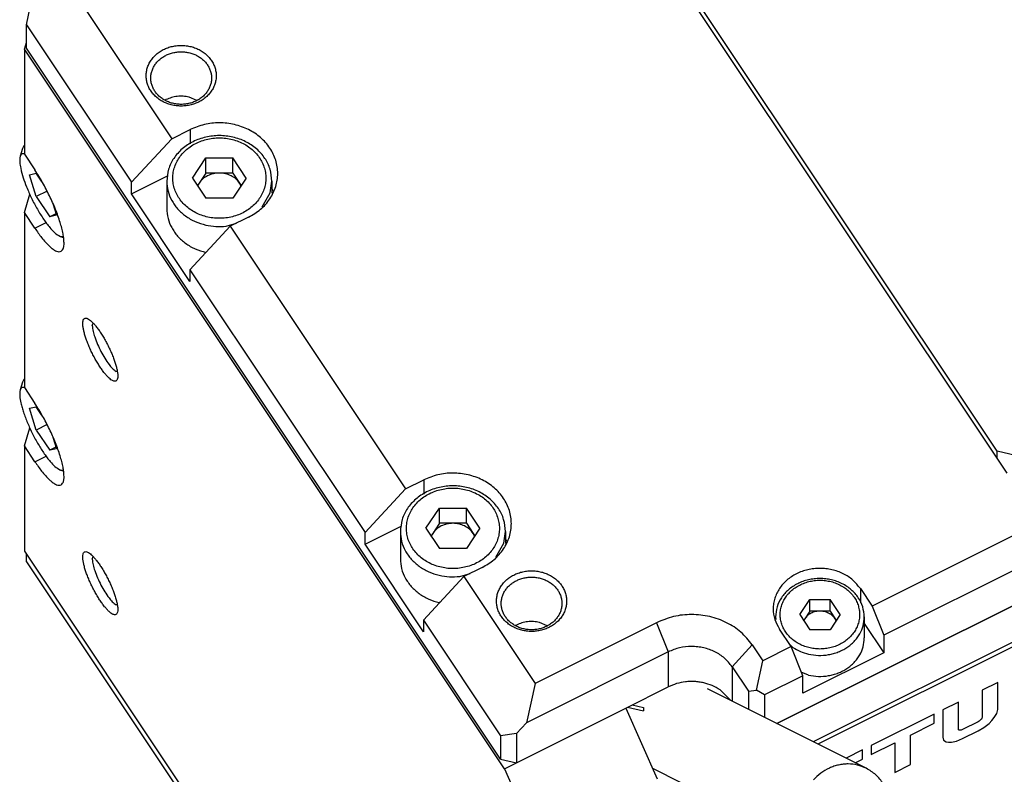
# Model space of a CAD drawing. Header units: inches. Extents: x 13 to 408, y 12 to 282.
# Tile 10 of 22: x 325 to 368, y 203 to 235. Entities that reach past the tile are written whole.
import ezdxf

# ---------------------------------------------------------------- set-up
doc = ezdxf.new("R2010")
doc.units = ezdxf.units.IN

msp = doc.modelspace()

# ---------------------------------------------------------------- linework, layer by layer
at = {"color": 250, "linetype": 'Continuous'}
for p, q in [((367.767, 216), (348.067, 245.55)), ((367.34, 216.937), (348.84, 244.687)), ((325.776, 235.205), (326.325, 237.729)), ((327.008, 237.821), (332.008, 230.321)), ((325.776, 235.205), (330.276, 228.455)), ((325.776, 234.205), (325.776, 235.205)), ((325.69, 234.162), (325.776, 234.441)), ((325.69, 234.162), (325.69, 229.662)), ((346.24, 203.337), (325.69, 234.162)), ((346.076, 203.755), (325.776, 234.205)), ((331.754, 231.994), (331.73, 231.975)), ((333.078, 231.962), (332.74, 232.106)), ((405.627, 232.13), (361.979, 210.306)), ((332.008, 230.321), (332.788, 230.711)), ((332.788, 230.711), (332.788, 230.098)), ((406.127, 230.88), (362.479, 209.056)), ((330.276, 228.455), (332.008, 230.321)), ((325.609, 229.902), (325.511, 229.572)), ((325.672, 230.012), (325.609, 229.902)), ((325.69, 230.024), (325.672, 230.012)), ((325.567, 229.669), (325.511, 229.572)), ((325.69, 229.669), (325.567, 229.669)), ((325.69, 229.662), (326.14, 228.987)), ((332.883, 228.636), (333.46, 229.502)), ((333.46, 229.502), (334.615, 229.502)), ((333.46, 228.852), (333.46, 229.502)), ((334.615, 228.852), (334.615, 229.502)), ((335.192, 228.636), (334.615, 229.502)), ((325.909, 228.776), (326.197, 228.843)), ((326.197, 227.843), (325.909, 228.776)), ((326.427, 228.498), (326.197, 228.843)), ((330.276, 227.955), (331.821, 228.727)), ((331.788, 228.506), (331.788, 227.336)), ((332.883, 228.636), (333.46, 227.77)), ((333.46, 228.852), (333.172, 228.419)), ((334.038, 228.852), (333.46, 228.852)), ((334.615, 228.852), (334.038, 228.852)), ((334.615, 228.852), (334.904, 228.419)), ((335.192, 228.636), (334.615, 227.77)), ((336.211, 228.001), (336.288, 228.506)), ((336.288, 228.506), (336.288, 227.986)), ((326.663, 228.076), (326.197, 227.843)), ((330.276, 227.955), (330.276, 228.455)), ((333.172, 228.419), (333.1, 228.311)), ((333.111, 228.293), (333.172, 228.419)), ((334.904, 228.419), (334.976, 228.311)), ((334.904, 228.419), (334.957, 228.283)), ((336.338, 228.074), (336.288, 228.201)), ((403.615, 228.124), (357.91, 205.272)), ((357.91, 205.272), (403.615, 228.124)), ((325.69, 227.162), (325.93, 227.94)), ((326.197, 227.843), (326.775, 226.977)), ((332.776, 224.205), (330.276, 227.955)), ((334.615, 227.77), (333.46, 227.77)), ((335.87, 227.403), (336.211, 228.001)), ((326.909, 227.543), (327.063, 227.044)), ((325.69, 227.162), (325.69, 219.662)), ((326.14, 226.487), (325.69, 227.162)), ((327.043, 227.111), (326.775, 226.977)), ((327.063, 227.044), (326.775, 226.977)), ((335.288, 226.961), (334.508, 226.571)), ((326.14, 226.487), (326.628, 226.731)), ((334.508, 226.571), (332.776, 224.705)), ((334.331, 226.574), (334.774, 226.704)), ((334.508, 226.571), (342.008, 215.321)), ((327.231, 226.133), (327.346, 226.144)), ((327.231, 226.133), (327.355, 226.087)), ((402.663, 226.098), (359.46, 204.497)), ((333.47, 225.453), (333.455, 225.453)), ((332.776, 224.705), (332.776, 224.205)), ((332.776, 224.705), (340.276, 213.455)), ((328.599, 222.316), (328.631, 222.428)), ((329.66, 220.356), (329.624, 220.356)), ((325.609, 219.902), (325.511, 219.572)), ((325.567, 219.669), (325.511, 219.572)), ((325.69, 219.669), (325.567, 219.669)), ((325.672, 220.012), (325.609, 219.902)), ((325.69, 220.024), (325.672, 220.012)), ((325.69, 219.662), (326.14, 218.987)), ((325.909, 218.776), (326.197, 218.843)), ((326.197, 217.843), (325.909, 218.776)), ((326.427, 218.498), (326.197, 218.843)), ((325.69, 217.162), (325.93, 217.94)), ((326.663, 218.076), (326.197, 217.843)), ((326.197, 217.843), (326.775, 216.977)), ((326.909, 217.543), (327.063, 217.044)), ((325.69, 217.162), (325.69, 212.662)), ((326.14, 216.487), (325.69, 217.162)), ((327.043, 217.111), (326.775, 216.977)), ((326.14, 216.487), (326.628, 216.731)), ((327.063, 217.044), (326.775, 216.977)), ((385.009, 217.071), (359.66, 204.397)), ((371.438, 215.986), (367.34, 216.937)), ((367.34, 216.64), (367.34, 216.937)), ((327.231, 216.133), (327.346, 216.144)), ((327.355, 216.087), (327.231, 216.133)), ((342.008, 215.321), (342.788, 215.711)), ((342.788, 215.711), (342.788, 215.098)), ((340.276, 213.455), (342.008, 215.321)), ((342.883, 213.636), (343.46, 214.502)), ((343.46, 213.852), (343.46, 214.502)), ((343.46, 214.502), (344.615, 214.502)), ((345.192, 213.636), (344.615, 214.502)), ((344.615, 213.852), (344.615, 214.502)), ((340.276, 212.955), (341.821, 213.727)), ((343.46, 213.852), (343.172, 213.419)), ((344.038, 213.852), (343.46, 213.852)), ((344.615, 213.852), (344.038, 213.852)), ((344.615, 213.852), (344.904, 213.419)), ((340.276, 212.955), (340.276, 213.455)), ((341.788, 213.506), (341.788, 212.336)), ((342.883, 213.636), (343.46, 212.77)), ((343.172, 213.419), (343.1, 213.311)), ((343.111, 213.293), (343.172, 213.419)), ((345.192, 213.636), (344.615, 212.77)), ((344.904, 213.419), (344.976, 213.311)), ((344.904, 213.419), (344.957, 213.283)), ((346.211, 213.001), (346.288, 213.506)), ((346.288, 213.506), (346.288, 212.986)), ((342.776, 209.205), (340.276, 212.955)), ((345.87, 212.403), (346.211, 213.001)), ((346.338, 213.074), (346.288, 213.201)), ((325.69, 212.662), (347.19, 180.412)), ((325.776, 212.205), (325.776, 212.532)), ((344.615, 212.77), (343.46, 212.77)), ((325.776, 212.205), (347.276, 179.955)), ((328.599, 212.316), (328.631, 212.428)), ((344.331, 211.574), (344.774, 211.704)), ((345.288, 211.961), (344.508, 211.571)), ((344.508, 211.571), (342.776, 209.705)), ((344.508, 211.571), (347.558, 206.996)), ((361.479, 211.056), (361.979, 210.306)), ((361.479, 211.056), (361.479, 210.442)), ((329.66, 210.356), (329.624, 210.356)), ((343.47, 210.453), (343.455, 210.453)), ((358.881, 209.94), (359.314, 210.59)), ((359.314, 210.59), (360.18, 210.59)), ((359.314, 210.09), (359.314, 210.59)), ((360.18, 210.09), (360.18, 210.59)), ((360.613, 209.94), (360.18, 210.59)), ((358.881, 209.94), (359.314, 209.291)), ((359.314, 210.09), (359.097, 209.765)), ((359.747, 210.09), (359.314, 210.09)), ((360.18, 210.09), (359.747, 210.09)), ((360.18, 210.09), (360.396, 209.765)), ((360.613, 209.94), (360.18, 209.291)), ((361.979, 210.306), (362.479, 209.056)), ((342.776, 209.705), (346.076, 204.755)), ((342.776, 209.705), (342.776, 209.205)), ((346.754, 209.494), (346.73, 209.475)), ((352.754, 209.594), (347.558, 206.996)), ((348.078, 209.462), (347.74, 209.606)), ((352.754, 209.594), (353.254, 208.344)), ((357.847, 209.84), (357.847, 209.753)), ((357.847, 209.84), (357.855, 209.732)), ((359.097, 209.765), (359.048, 209.69)), ((359.056, 209.678), (359.097, 209.765)), ((360.396, 209.765), (360.446, 209.69)), ((360.396, 209.765), (360.433, 209.671)), ((361.647, 209.84), (361.647, 208.94)), ((361.647, 209.554), (362.479, 208.306)), ((358.515, 208.574), (358.015, 209.324)), ((360.18, 209.291), (359.314, 209.291)), ((358.446, 208.677), (358.59, 208.535)), ((362.479, 209.056), (362.479, 208.306)), ((353.254, 208.344), (347.192, 205.313)), ((353.254, 208.344), (353.254, 206.844)), ((356.852, 208.643), (355.986, 207.71)), ((356.852, 208.643), (357.302, 207.968)), ((358.515, 208.574), (357.302, 207.968)), ((359.015, 207.324), (358.515, 208.574)), ((362.479, 208.306), (359.015, 206.574)), ((357.028, 206.706), (357.302, 207.968)), ((355.986, 207.71), (355.986, 206.233)), ((355.986, 207.71), (356.686, 206.66)), ((359.255, 207.351), (358.952, 207.48)), ((347.558, 206.996), (347.192, 205.313)), ((359.015, 207.324), (357.369, 206.502)), ((359.015, 206.574), (359.015, 207.324)), ((367.358, 207.038), (366.688, 206.703)), ((367.358, 205.871), (367.358, 207.038)), ((351.436, 205.935), (353.254, 206.844)), ((361.733, 203.36), (354.929, 206.762)), ((355.472, 206.718), (355.939, 206.257)), ((356.686, 206.66), (357.028, 206.706)), ((356.686, 206.66), (356.686, 205.883)), ((357.369, 206.502), (357.028, 206.706)), ((366.688, 206.703), (366.688, 205.536)), ((357.369, 206.502), (357.369, 205.542)), ((365.679, 206.198), (365.006, 205.862)), ((365.679, 205.032), (365.679, 206.198)), ((346.759, 203.596), (351.436, 205.935)), ((346.759, 203.596), (351.436, 205.935)), ((351.436, 205.935), (352.786, 202.906)), ((351.509, 205.971), (352.192, 205.813)), ((351.714, 206.074), (352.192, 205.963)), ((352.192, 205.963), (352.192, 205.813)), ((365.006, 205.862), (365.006, 204.695)), ((367.214, 205.528), (367.32, 205.708)), ((367.32, 205.708), (367.358, 205.871)), ((347.192, 205.313), (346.759, 204.846)), ((364.635, 205.677), (361.945, 204.331)), ((363.625, 204.784), (364.635, 205.289)), ((364.635, 205.289), (364.635, 205.677)), ((366.519, 205.354), (365.845, 205.017)), ((366.569, 205.384), (366.519, 205.354)), ((366.613, 205.418), (366.569, 205.384)), ((366.638, 205.443), (366.613, 205.418)), ((366.659, 205.467), (366.638, 205.443)), ((366.68, 205.504), (366.659, 205.467)), ((366.688, 205.536), (366.68, 205.504)), ((366.768, 205.113), (366.988, 205.284)), ((366.988, 205.284), (367.112, 205.405)), ((367.112, 205.405), (367.214, 205.528)), ((365.686, 205.007), (365.679, 205.032)), ((365.707, 204.992), (365.686, 205.007)), ((365.727, 204.987), (365.707, 204.992)), ((365.751, 204.987), (365.727, 204.987)), ((365.795, 204.997), (365.751, 204.987)), ((365.845, 205.017), (365.795, 204.997)), ((365.845, 204.63), (366.519, 204.966)), ((366.519, 204.966), (366.768, 205.113)), ((346.759, 204.846), (346.076, 204.755)), ((346.076, 204.755), (346.076, 203.755)), ((346.759, 204.846), (346.759, 203.596)), ((361.945, 203.943), (362.956, 204.449)), ((362.956, 204.449), (362.956, 203.185)), ((363.625, 203.52), (363.625, 204.784)), ((365.006, 204.695), (365.044, 204.57)), ((365.044, 204.57), (365.149, 204.495)), ((365.149, 204.495), (365.251, 204.475)), ((365.251, 204.475), (365.376, 204.478)), ((365.376, 204.478), (365.595, 204.527)), ((365.595, 204.527), (365.845, 204.63)), ((361.576, 204.145), (360.869, 203.792)), ((361.576, 203.757), (361.576, 204.145)), ((361.945, 204.331), (361.945, 203.943)), ((346.076, 203.755), (346.759, 203.596)), ((346.24, 203.337), (346.759, 203.596)), ((361.257, 203.598), (361.576, 203.757)), ((346.24, 203.337), (347.19, 201.205)), ((359.9, 199.693), (352.588, 203.348)), ((362.956, 203.185), (363.625, 203.52))]:
    msp.add_line(p, q, dxfattribs=at)
for points, knots in [([(333.843, 233.385), (333.82, 233.444), (333.773, 233.562), (333.668, 233.726), (333.539, 233.874), (333.387, 234.006), (333.215, 234.116), (333.027, 234.205), (332.826, 234.27), (332.617, 234.309), (332.404, 234.322), (332.19, 234.309), (331.981, 234.27), (331.781, 234.205), (331.592, 234.116), (331.421, 234.006), (331.268, 233.874), (331.139, 233.726), (331.036, 233.562), (330.96, 233.388), (330.914, 233.205), (330.898, 233.019), (330.914, 232.832), (330.96, 232.65), (331.036, 232.475), (331.139, 232.311), (331.268, 232.163), (331.421, 232.032), (331.592, 231.921), (331.781, 231.832), (331.981, 231.768), (332.19, 231.728), (332.404, 231.715), (332.617, 231.728), (332.826, 231.768), (333.027, 231.832), (333.215, 231.921), (333.387, 232.032), (333.539, 232.163), (333.668, 232.311), (333.772, 232.475), (333.847, 232.65), (333.893, 232.832), (333.909, 233.019), (333.894, 233.205), (333.86, 233.325), (333.843, 233.385)], [0, 0, 0, 0, 0.190667, 0.381382, 0.57952, 0.777699, 0.98367, 1.189665, 1.401424, 1.613196, 1.827077, 2.040958, 2.252729, 2.464489, 2.670484, 2.876455, 3.074634, 3.272772, 3.463488, 3.654154, 3.840279, 4.026379, 4.21248, 4.398604, 4.589271, 4.779986, 4.978125, 5.176304, 5.382274, 5.588269, 5.800029, 6.0118, 6.225681, 6.439563, 6.651334, 6.863093, 7.069089, 7.275059, 7.473238, 7.671377, 7.862092, 8.052758, 8.238883, 8.424984, 8.611084, 8.797209, 8.797209, 8.797209, 8.797209]), ([(333.651, 233.236), (333.631, 233.287), (333.59, 233.39), (333.499, 233.531), (333.388, 233.66), (333.256, 233.774), (333.107, 233.87), (332.944, 233.947), (332.77, 234.003), (332.588, 234.037), (332.404, 234.048), (332.219, 234.037), (332.037, 234.003), (331.864, 233.947), (331.7, 233.87), (331.552, 233.774), (331.419, 233.66), (331.308, 233.532), (331.218, 233.39), (331.152, 233.238), (331.113, 233.08), (331.099, 232.919), (331.113, 232.757), (331.152, 232.599), (331.218, 232.448), (331.308, 232.306), (331.419, 232.177), (331.552, 232.063), (331.7, 231.967), (331.864, 231.89), (332.037, 231.834), (332.219, 231.8), (332.404, 231.789), (332.588, 231.8), (332.77, 231.834), (332.944, 231.89), (333.107, 231.967), (333.256, 232.063), (333.388, 232.177), (333.499, 232.306), (333.589, 232.448), (333.655, 232.599), (333.695, 232.757), (333.708, 232.919), (333.696, 233.08), (333.666, 233.184), (333.651, 233.236)], [0, 0, 0, 0, 0.165244, 0.330531, 0.502251, 0.674006, 0.852514, 1.031043, 1.214568, 1.398103, 1.583467, 1.768831, 1.952365, 2.13589, 2.31442, 2.492927, 2.664683, 2.836403, 3.001689, 3.166933, 3.328242, 3.489529, 3.650816, 3.812124, 3.977368, 4.142655, 4.314375, 4.48613, 4.664637, 4.843167, 5.026692, 5.210227, 5.39559, 5.580954, 5.764489, 5.948014, 6.126544, 6.305051, 6.476807, 6.648527, 6.813813, 6.979057, 7.140365, 7.301652, 7.462939, 7.624248, 7.624248, 7.624248, 7.624248]), ([(332.74, 232.106), (332.656, 232.121), (332.489, 232.151), (332.234, 232.141), (331.985, 232.094), (331.831, 232.027), (331.754, 231.994)], [0, 0, 0, 0, 0.254403, 0.508809, 0.760092, 1.011365, 1.011365, 1.011365, 1.011365]), ([(335.288, 226.961), (335.464, 227.064), (335.817, 227.271), (336.155, 227.657), (336.353, 228.002), (336.459, 228.271), (336.523, 228.551), (336.545, 228.836), (336.523, 229.12), (336.459, 229.4), (336.353, 229.669), (336.207, 229.925), (336.024, 230.16), (335.807, 230.374), (335.561, 230.56), (335.288, 230.718), (334.995, 230.842), (334.684, 230.933), (334.364, 230.989), (333.931, 231.012), (333.387, 230.959), (332.987, 230.793), (332.788, 230.711)], [0, 0, 0, 0, 0.610422, 1.220743, 1.510901, 1.801066, 2.08528, 2.369454, 2.653635, 2.937842, 3.227979, 3.518165, 3.818362, 4.118608, 4.43003, 4.741486, 5.06232, 5.383169, 5.709305, 6.035467, 6.681397, 7.327277, 7.327277, 7.327277, 7.327277]), ([(336.288, 228.506), (336.272, 228.678), (336.241, 229.023), (336.041, 229.419), (335.826, 229.698), (335.63, 229.89), (335.408, 230.058), (335.163, 230.2), (334.899, 230.312), (334.62, 230.394), (334.331, 230.443), (334.038, 230.46), (333.744, 230.443), (333.456, 230.394), (333.176, 230.312), (332.913, 230.2), (332.667, 230.058), (332.445, 229.89), (332.249, 229.698), (332.034, 229.419), (331.834, 229.023), (331.803, 228.678), (331.788, 228.506)], [0, 0, 0, 0, 0.515483, 1.031054, 1.301233, 1.571459, 1.851742, 2.132048, 2.420795, 2.709563, 3.003095, 3.296631, 3.590166, 3.883698, 4.172467, 4.461214, 4.741519, 5.021802, 5.292028, 5.562207, 6.077779, 6.593261, 6.593261, 6.593261, 6.593261]), ([(335.947, 229.121), (335.916, 229.2), (335.854, 229.357), (335.714, 229.574), (335.544, 229.771), (335.342, 229.945), (335.114, 230.092), (334.864, 230.21), (334.598, 230.295), (334.321, 230.347), (334.038, 230.365), (333.755, 230.347), (333.477, 230.295), (333.211, 230.21), (332.961, 230.092), (332.733, 229.945), (332.531, 229.771), (332.36, 229.574), (332.223, 229.356), (332.122, 229.125), (332.061, 228.883), (332.041, 228.636), (332.061, 228.388), (332.122, 228.146), (332.223, 227.915), (332.36, 227.697), (332.531, 227.501), (332.733, 227.326), (332.961, 227.179), (333.211, 227.061), (333.477, 226.976), (333.755, 226.924), (334.038, 226.906), (334.321, 226.924), (334.598, 226.976), (334.864, 227.061), (335.114, 227.179), (335.342, 227.326), (335.544, 227.501), (335.715, 227.697), (335.852, 227.915), (335.953, 228.146), (336.014, 228.388), (336.034, 228.635), (336.015, 228.883), (335.97, 229.042), (335.947, 229.121)], [0, 0, 0, 0, 0.252951, 0.505966, 0.76883, 1.031748, 1.305002, 1.578289, 1.859223, 2.140173, 2.423922, 2.707671, 2.988621, 3.269555, 3.542843, 3.816097, 4.079014, 4.341878, 4.594893, 4.847844, 5.09477, 5.341663, 5.588556, 5.835482, 6.088433, 6.341448, 6.604312, 6.86723, 7.140483, 7.413771, 7.694705, 7.975655, 8.259404, 8.543153, 8.824103, 9.105037, 9.378324, 9.651578, 9.914496, 10.17736, 10.430375, 10.683326, 10.930252, 11.177145, 11.424038, 11.670964, 11.670964, 11.670964, 11.670964]), ([(325.511, 229.572), (325.501, 229.485), (325.48, 229.311), (325.541, 229.002), (325.634, 228.65), (325.733, 228.391), (325.782, 228.262)], [0, 0, 0, 0, 0.26058, 0.521946, 0.937378, 1.352924, 1.352924, 1.352924, 1.352924]), ([(326.14, 226.487), (326.234, 226.351), (326.422, 226.078), (326.679, 225.79), (326.883, 225.609), (327.005, 225.532), (327.118, 225.483), (327.22, 225.476), (327.298, 225.529), (327.36, 225.612), (327.392, 225.728), (327.39, 225.883), (327.378, 226.057), (327.346, 226.268), (327.294, 226.496), (327.219, 226.752), (327.13, 227.019), (327.022, 227.303), (326.901, 227.591), (326.722, 227.977), (326.479, 228.45), (326.253, 228.808), (326.14, 228.987)], [0, 0, 0, 0, 0.496232, 0.993277, 1.151525, 1.315087, 1.422278, 1.520949, 1.604745, 1.693138, 1.825324, 1.958599, 2.154528, 2.348623, 2.600554, 2.85334, 3.149174, 3.444679, 3.765432, 4.086301, 4.721421, 5.356523, 5.356523, 5.356523, 5.356523]), ([(331.788, 228.506), (331.798, 228.362), (331.819, 228.076), (331.959, 227.739), (332.111, 227.491), (332.251, 227.315), (332.411, 227.154), (332.653, 226.958), (332.997, 226.756), (333.302, 226.668), (333.455, 226.623)], [0, 0, 0, 0, 0.428288, 0.856613, 1.078415, 1.300243, 1.528995, 1.757746, 2.233934, 2.710154, 2.710154, 2.710154, 2.710154]), ([(334.038, 228.852), (333.951, 228.846), (333.778, 228.835), (333.538, 228.746), (333.324, 228.611), (333.223, 228.483), (333.172, 228.419)], [0, 0, 0, 0, 0.258371, 0.516724, 0.760902, 1.00502, 1.00502, 1.00502, 1.00502]), ([(334.904, 228.419), (334.853, 228.483), (334.751, 228.611), (334.537, 228.746), (334.297, 228.835), (334.124, 228.846), (334.038, 228.852)], [0, 0, 0, 0, 0.244118, 0.488296, 0.746649, 1.00502, 1.00502, 1.00502, 1.00502]), ([(325.782, 228.262), (325.852, 228.098), (325.992, 227.77), (326.199, 227.381), (326.376, 227.082), (326.509, 226.878), (326.643, 226.688), (326.797, 226.496), (326.975, 226.287), (327.146, 226.184), (327.231, 226.133)], [0, 0, 0, 0, 0.534125, 1.068253, 1.322101, 1.575771, 1.797139, 2.018969, 2.316259, 2.612534, 2.612534, 2.612534, 2.612534]), ([(331.788, 227.336), (331.798, 227.192), (331.819, 226.906), (331.959, 226.569), (332.111, 226.321), (332.251, 226.145), (332.411, 225.984), (332.653, 225.788), (332.997, 225.586), (333.302, 225.498), (333.455, 225.453)], [0, 0, 0, 0, 0.428289, 0.856613, 1.078415, 1.300243, 1.528996, 1.757746, 2.233934, 2.710154, 2.710154, 2.710154, 2.710154]), ([(333.455, 226.623), (333.6, 226.596), (333.89, 226.542), (334.184, 226.563), (334.331, 226.574)], [0, 0, 0, 0, 0.4403095, 0.8806291, 0.8806291, 0.8806291, 0.8806291]), ([(329.678, 220.047), (329.684, 220.08), (329.697, 220.147), (329.684, 220.264), (329.665, 220.393), (329.631, 220.547), (329.584, 220.71), (329.522, 220.89), (329.45, 221.074), (329.367, 221.265), (329.276, 221.455), (329.178, 221.642), (329.075, 221.823), (328.971, 221.991), (328.865, 222.148), (328.763, 222.284), (328.659, 222.403), (328.568, 222.496), (328.482, 222.575), (328.403, 222.62), (328.33, 222.64), (328.265, 222.635), (328.222, 222.586), (328.195, 222.515), (328.183, 222.425), (328.195, 222.309), (328.214, 222.181), (328.248, 222.026), (328.295, 221.863), (328.357, 221.684), (328.429, 221.499), (328.512, 221.309), (328.603, 221.118), (328.701, 220.931), (328.804, 220.751), (328.908, 220.583), (329.014, 220.425), (329.116, 220.289), (329.22, 220.17), (329.311, 220.077), (329.397, 219.998), (329.476, 219.954), (329.549, 219.933), (329.614, 219.938), (329.657, 219.987), (329.671, 220.026), (329.678, 220.047)], [0, 0, 0, 0, 0.103059, 0.203275, 0.34851, 0.494411, 0.676444, 0.858319, 1.063718, 1.269144, 1.482652, 1.69616, 1.901585, 2.106984, 2.28886, 2.470893, 2.616793, 2.762028, 2.862245, 2.965304, 3.030538, 3.089515, 3.148492, 3.213727, 3.316786, 3.417003, 3.562237, 3.708138, 3.890171, 4.072047, 4.277446, 4.482871, 4.696379, 4.909887, 5.115313, 5.320712, 5.502587, 5.68462, 5.830521, 5.975756, 6.075972, 6.179031, 6.244266, 6.303243, 6.36222, 6.427455, 6.427455, 6.427455, 6.427455]), ([(328.599, 222.316), (328.607, 222.234), (328.624, 222.069), (328.708, 221.801), (328.818, 221.512), (328.919, 221.308), (328.97, 221.207)], [0, 0, 0, 0, 0.24826, 0.496763, 0.83723, 1.177717, 1.177717, 1.177717, 1.177717]), ([(328.97, 221.207), (329.022, 221.111), (329.126, 220.919), (329.292, 220.681), (329.449, 220.482), (329.565, 220.398), (329.624, 220.356)], [0, 0, 0, 0, 0.327139, 0.65422, 0.869023, 1.083297, 1.083297, 1.083297, 1.083297]), ([(325.511, 219.572), (325.501, 219.478), (325.481, 219.29), (325.535, 219.034), (325.592, 218.808), (325.657, 218.597), (325.735, 218.379), (325.827, 218.15), (325.928, 217.919), (326.04, 217.687), (326.159, 217.458), (326.283, 217.238), (326.411, 217.027), (326.538, 216.835), (326.668, 216.656), (326.815, 216.474), (326.987, 216.278), (327.15, 216.181), (327.231, 216.133)], [0, 0, 0, 0, 0.28181, 0.564537, 0.774689, 0.984423, 1.225748, 1.467232, 1.725087, 1.98288, 2.240672, 2.498528, 2.740011, 2.981337, 3.191071, 3.401223, 3.683952, 3.965763, 3.965763, 3.965763, 3.965763]), ([(326.14, 216.487), (326.234, 216.351), (326.422, 216.078), (326.679, 215.79), (326.883, 215.609), (327.005, 215.532), (327.118, 215.483), (327.22, 215.476), (327.298, 215.529), (327.36, 215.612), (327.392, 215.728), (327.39, 215.883), (327.378, 216.057), (327.346, 216.268), (327.294, 216.496), (327.219, 216.752), (327.13, 217.019), (327.022, 217.303), (326.901, 217.591), (326.722, 217.977), (326.479, 218.45), (326.253, 218.808), (326.14, 218.987)], [0, 0, 0, 0, 0.496232, 0.993277, 1.151525, 1.315087, 1.422278, 1.520949, 1.604745, 1.693138, 1.825324, 1.958599, 2.154528, 2.348623, 2.600554, 2.85334, 3.149174, 3.444679, 3.765432, 4.086301, 4.721421, 5.356523, 5.356523, 5.356523, 5.356523]), ([(345.288, 211.961), (345.464, 212.064), (345.817, 212.271), (346.155, 212.657), (346.353, 213.002), (346.459, 213.271), (346.523, 213.551), (346.545, 213.836), (346.523, 214.12), (346.459, 214.4), (346.353, 214.669), (346.207, 214.925), (346.024, 215.16), (345.807, 215.374), (345.561, 215.56), (345.288, 215.718), (344.995, 215.842), (344.684, 215.933), (344.364, 215.989), (343.931, 216.012), (343.387, 215.959), (342.987, 215.793), (342.788, 215.711)], [0, 0, 0, 0, 0.610422, 1.220743, 1.510901, 1.801066, 2.08528, 2.369454, 2.653635, 2.937842, 3.227979, 3.518165, 3.818362, 4.118608, 4.43003, 4.741486, 5.06232, 5.383169, 5.709305, 6.035467, 6.681397, 7.327277, 7.327277, 7.327277, 7.327277]), ([(346.288, 213.506), (346.272, 213.678), (346.241, 214.023), (346.041, 214.419), (345.826, 214.698), (345.63, 214.89), (345.408, 215.058), (345.163, 215.2), (344.899, 215.312), (344.62, 215.394), (344.331, 215.443), (344.038, 215.46), (343.744, 215.443), (343.456, 215.394), (343.176, 215.312), (342.913, 215.2), (342.667, 215.058), (342.445, 214.89), (342.249, 214.698), (342.034, 214.419), (341.834, 214.023), (341.803, 213.678), (341.788, 213.506)], [0, 0, 0, 0, 0.515483, 1.031054, 1.301233, 1.571459, 1.851742, 2.132048, 2.420795, 2.709563, 3.003095, 3.296631, 3.590166, 3.883698, 4.172467, 4.461214, 4.741519, 5.021802, 5.292028, 5.562207, 6.077779, 6.593261, 6.593261, 6.593261, 6.593261]), ([(345.947, 214.121), (345.916, 214.2), (345.854, 214.357), (345.714, 214.574), (345.544, 214.771), (345.342, 214.945), (345.114, 215.092), (344.864, 215.21), (344.598, 215.295), (344.321, 215.347), (344.038, 215.365), (343.755, 215.347), (343.477, 215.295), (343.211, 215.21), (342.961, 215.092), (342.733, 214.945), (342.531, 214.771), (342.36, 214.574), (342.223, 214.356), (342.122, 214.125), (342.061, 213.883), (342.041, 213.636), (342.061, 213.388), (342.122, 213.146), (342.223, 212.915), (342.36, 212.697), (342.531, 212.501), (342.733, 212.326), (342.961, 212.179), (343.211, 212.061), (343.477, 211.976), (343.755, 211.924), (344.038, 211.906), (344.321, 211.924), (344.598, 211.976), (344.864, 212.061), (345.114, 212.179), (345.342, 212.326), (345.544, 212.501), (345.715, 212.697), (345.852, 212.915), (345.953, 213.146), (346.014, 213.388), (346.034, 213.635), (346.015, 213.883), (345.97, 214.042), (345.947, 214.121)], [0, 0, 0, 0, 0.252951, 0.505966, 0.76883, 1.031748, 1.305002, 1.578289, 1.859223, 2.140173, 2.423922, 2.707671, 2.988621, 3.269555, 3.542843, 3.816097, 4.079014, 4.341878, 4.594893, 4.847844, 5.09477, 5.341663, 5.588556, 5.835482, 6.088433, 6.341448, 6.604312, 6.86723, 7.140483, 7.413771, 7.694705, 7.975655, 8.259404, 8.543153, 8.824103, 9.105037, 9.378324, 9.651578, 9.914496, 10.17736, 10.430375, 10.683326, 10.930252, 11.177145, 11.424038, 11.670964, 11.670964, 11.670964, 11.670964]), ([(344.038, 213.852), (343.951, 213.846), (343.778, 213.835), (343.538, 213.746), (343.324, 213.611), (343.223, 213.483), (343.172, 213.419)], [0, 0, 0, 0, 0.258371, 0.516724, 0.760902, 1.00502, 1.00502, 1.00502, 1.00502]), ([(344.904, 213.419), (344.853, 213.483), (344.751, 213.611), (344.537, 213.746), (344.297, 213.835), (344.124, 213.846), (344.038, 213.852)], [0, 0, 0, 0, 0.244118, 0.488296, 0.746649, 1.00502, 1.00502, 1.00502, 1.00502]), ([(341.788, 213.506), (341.798, 213.362), (341.819, 213.076), (341.959, 212.739), (342.111, 212.491), (342.251, 212.315), (342.411, 212.154), (342.653, 211.958), (342.997, 211.756), (343.302, 211.668), (343.455, 211.623)], [0, 0, 0, 0, 0.428288, 0.856613, 1.078415, 1.300243, 1.528995, 1.757746, 2.233934, 2.710154, 2.710154, 2.710154, 2.710154]), ([(329.678, 210.047), (329.684, 210.08), (329.697, 210.147), (329.684, 210.264), (329.665, 210.393), (329.631, 210.547), (329.584, 210.71), (329.522, 210.89), (329.45, 211.074), (329.367, 211.265), (329.276, 211.455), (329.178, 211.642), (329.075, 211.823), (328.971, 211.991), (328.865, 212.148), (328.763, 212.284), (328.659, 212.403), (328.568, 212.496), (328.482, 212.575), (328.403, 212.62), (328.33, 212.64), (328.265, 212.635), (328.222, 212.586), (328.195, 212.515), (328.183, 212.425), (328.195, 212.309), (328.214, 212.181), (328.248, 212.026), (328.295, 211.863), (328.357, 211.684), (328.429, 211.499), (328.512, 211.309), (328.603, 211.118), (328.701, 210.931), (328.804, 210.751), (328.908, 210.583), (329.014, 210.425), (329.116, 210.289), (329.22, 210.17), (329.311, 210.077), (329.397, 209.998), (329.476, 209.954), (329.549, 209.933), (329.614, 209.938), (329.657, 209.987), (329.671, 210.026), (329.678, 210.047)], [0, 0, 0, 0, 0.103059, 0.203275, 0.34851, 0.494411, 0.676444, 0.858319, 1.063718, 1.269144, 1.482652, 1.69616, 1.901585, 2.106984, 2.28886, 2.470893, 2.616793, 2.762028, 2.862245, 2.965304, 3.030538, 3.089515, 3.148492, 3.213727, 3.316786, 3.417003, 3.562237, 3.708138, 3.890171, 4.072047, 4.277446, 4.482871, 4.696379, 4.909887, 5.115313, 5.320712, 5.502587, 5.68462, 5.830521, 5.975756, 6.075972, 6.179031, 6.244266, 6.303243, 6.36222, 6.427455, 6.427455, 6.427455, 6.427455]), ([(328.599, 212.316), (328.607, 212.234), (328.624, 212.069), (328.708, 211.801), (328.818, 211.512), (328.919, 211.308), (328.97, 211.207)], [0, 0, 0, 0, 0.24826, 0.496763, 0.83723, 1.177716, 1.177716, 1.177716, 1.177716]), ([(341.788, 212.336), (341.798, 212.192), (341.819, 211.906), (341.959, 211.569), (342.111, 211.321), (342.251, 211.145), (342.411, 210.984), (342.653, 210.788), (342.997, 210.586), (343.302, 210.498), (343.455, 210.453)], [0, 0, 0, 0, 0.428288, 0.856613, 1.078415, 1.300242, 1.528995, 1.757746, 2.233934, 2.710154, 2.710154, 2.710154, 2.710154]), ([(343.455, 211.623), (343.6, 211.596), (343.89, 211.542), (344.184, 211.563), (344.331, 211.574)], [0, 0, 0, 0, 0.4403096, 0.8806293, 0.8806293, 0.8806293, 0.8806293]), ([(348.843, 210.885), (348.82, 210.944), (348.773, 211.062), (348.668, 211.226), (348.539, 211.374), (348.387, 211.506), (348.215, 211.616), (348.027, 211.705), (347.826, 211.77), (347.617, 211.809), (347.404, 211.822), (347.19, 211.809), (346.981, 211.77), (346.781, 211.705), (346.592, 211.616), (346.421, 211.506), (346.268, 211.374), (346.139, 211.226), (346.036, 211.062), (345.96, 210.888), (345.914, 210.705), (345.898, 210.519), (345.914, 210.332), (345.96, 210.15), (346.036, 209.975), (346.139, 209.811), (346.268, 209.663), (346.421, 209.532), (346.592, 209.421), (346.781, 209.332), (346.981, 209.268), (347.19, 209.228), (347.404, 209.215), (347.617, 209.228), (347.826, 209.268), (348.027, 209.332), (348.215, 209.421), (348.387, 209.532), (348.539, 209.663), (348.668, 209.811), (348.772, 209.975), (348.847, 210.15), (348.893, 210.332), (348.909, 210.519), (348.894, 210.705), (348.86, 210.825), (348.843, 210.885)], [0, 0, 0, 0, 0.190667, 0.381382, 0.57952, 0.777699, 0.98367, 1.189665, 1.401424, 1.613196, 1.827077, 2.040958, 2.252729, 2.464489, 2.670484, 2.876455, 3.074634, 3.272772, 3.463488, 3.654154, 3.840279, 4.026379, 4.21248, 4.398604, 4.589271, 4.779986, 4.978125, 5.176304, 5.382274, 5.588269, 5.800029, 6.0118, 6.225681, 6.439563, 6.651334, 6.863093, 7.069089, 7.275059, 7.473238, 7.671377, 7.862092, 8.052758, 8.238883, 8.424984, 8.611084, 8.797209, 8.797209, 8.797209, 8.797209]), ([(361.479, 211.056), (361.377, 211.184), (361.173, 211.441), (360.82, 211.664), (360.513, 211.796), (360.264, 211.868), (360.008, 211.912), (359.747, 211.927), (359.486, 211.912), (359.23, 211.868), (358.981, 211.796), (358.747, 211.696), (358.528, 211.57), (358.331, 211.421), (358.158, 211.25), (358.012, 211.062), (357.895, 210.857), (357.81, 210.642), (357.758, 210.418), (357.736, 210.114), (357.79, 209.727), (357.94, 209.458), (358.015, 209.324)], [0, 0, 0, 0, 0.488236, 0.976592, 1.233277, 1.489941, 1.750853, 2.011778, 2.2727, 2.533616, 2.790297, 3.046963, 3.296126, 3.545265, 3.785465, 4.025619, 4.257758, 4.489877, 4.717275, 4.944591, 5.402809, 5.861089, 5.861089, 5.861089, 5.861089]), ([(328.97, 211.207), (329.022, 211.111), (329.126, 210.919), (329.292, 210.681), (329.449, 210.482), (329.565, 210.398), (329.624, 210.356)], [0, 0, 0, 0, 0.327139, 0.65422, 0.869024, 1.083297, 1.083297, 1.083297, 1.083297]), ([(348.651, 210.736), (348.631, 210.787), (348.59, 210.89), (348.499, 211.031), (348.388, 211.16), (348.256, 211.274), (348.107, 211.37), (347.944, 211.447), (347.77, 211.503), (347.588, 211.537), (347.404, 211.548), (347.219, 211.537), (347.037, 211.503), (346.864, 211.447), (346.7, 211.37), (346.552, 211.274), (346.419, 211.16), (346.308, 211.032), (346.218, 210.89), (346.152, 210.738), (346.113, 210.58), (346.099, 210.419), (346.113, 210.257), (346.152, 210.099), (346.218, 209.948), (346.308, 209.806), (346.419, 209.677), (346.552, 209.563), (346.7, 209.467), (346.864, 209.39), (347.037, 209.334), (347.219, 209.3), (347.404, 209.289), (347.588, 209.3), (347.77, 209.334), (347.944, 209.39), (348.107, 209.467), (348.256, 209.563), (348.388, 209.677), (348.499, 209.806), (348.589, 209.948), (348.655, 210.099), (348.695, 210.257), (348.708, 210.419), (348.696, 210.58), (348.666, 210.684), (348.651, 210.736)], [0, 0, 0, 0, 0.165244, 0.330531, 0.502251, 0.674006, 0.852514, 1.031043, 1.214568, 1.398103, 1.583467, 1.768831, 1.952365, 2.13589, 2.31442, 2.492927, 2.664683, 2.836403, 3.001689, 3.166933, 3.328242, 3.489529, 3.650816, 3.812124, 3.977368, 4.142655, 4.314375, 4.48613, 4.664637, 4.843167, 5.026692, 5.210227, 5.39559, 5.580954, 5.764489, 5.948014, 6.126544, 6.305051, 6.476807, 6.648527, 6.813813, 6.979057, 7.140365, 7.301652, 7.462939, 7.624248, 7.624248, 7.624248, 7.624248]), ([(361.647, 209.84), (361.634, 209.986), (361.608, 210.277), (361.438, 210.611), (361.257, 210.847), (361.091, 211.009), (360.905, 211.151), (360.697, 211.271), (360.474, 211.365), (360.238, 211.435), (359.995, 211.476), (359.747, 211.49), (359.499, 211.476), (359.255, 211.435), (359.02, 211.365), (358.797, 211.271), (358.589, 211.151), (358.402, 211.009), (358.237, 210.847), (358.055, 210.611), (357.886, 210.277), (357.86, 209.986), (357.847, 209.84)], [0, 0, 0, 0, 0.435296, 0.870668, 1.098819, 1.32701, 1.563694, 1.800396, 2.044227, 2.288076, 2.535947, 2.783821, 3.031696, 3.279567, 3.523416, 3.767247, 4.003949, 4.240633, 4.468823, 4.696975, 5.132346, 5.567643, 5.567643, 5.567643, 5.567643]), ([(361.378, 210.355), (361.352, 210.422), (361.299, 210.557), (361.179, 210.742), (361.034, 210.91), (360.861, 211.059), (360.667, 211.184), (360.453, 211.285), (360.226, 211.358), (359.989, 211.403), (359.747, 211.418), (359.505, 211.403), (359.268, 211.358), (359.041, 211.285), (358.827, 211.184), (358.633, 211.059), (358.46, 210.91), (358.314, 210.742), (358.196, 210.556), (358.111, 210.359), (358.059, 210.151), (358.041, 209.94), (358.059, 209.729), (358.111, 209.522), (358.196, 209.324), (358.314, 209.139), (358.46, 208.971), (358.633, 208.822), (358.827, 208.696), (359.041, 208.596), (359.268, 208.522), (359.505, 208.478), (359.747, 208.463), (359.989, 208.478), (360.226, 208.522), (360.453, 208.596), (360.667, 208.696), (360.861, 208.822), (361.034, 208.971), (361.18, 209.139), (361.297, 209.324), (361.383, 209.522), (361.435, 209.729), (361.452, 209.94), (361.436, 210.152), (361.398, 210.287), (361.378, 210.355)], [0, 0, 0, 0, 0.216089, 0.432232, 0.656789, 0.881393, 1.114826, 1.348287, 1.588281, 1.828288, 2.070687, 2.313086, 2.553093, 2.793087, 3.026549, 3.259982, 3.484585, 3.709142, 3.925286, 4.141375, 4.352316, 4.56323, 4.774144, 4.985085, 5.201174, 5.417318, 5.641875, 5.866477, 6.09991, 6.333372, 6.573366, 6.813373, 7.055772, 7.298171, 7.538179, 7.778172, 8.011634, 8.245067, 8.46967, 8.694227, 8.910371, 9.126459, 9.337401, 9.548315, 9.759228, 9.97017, 9.97017, 9.97017, 9.97017]), ([(356.852, 208.643), (356.7, 208.835), (356.394, 209.22), (355.863, 209.555), (355.403, 209.752), (355.03, 209.861), (354.646, 209.927), (354.127, 209.956), (353.474, 209.892), (352.994, 209.693), (352.754, 209.594)], [0, 0, 0, 0, 0.732354, 1.464888, 1.849919, 2.234911, 2.626268, 3.017667, 3.792784, 4.56784, 4.56784, 4.56784, 4.56784]), ([(359.747, 210.09), (359.682, 210.086), (359.553, 210.077), (359.372, 210.01), (359.212, 209.909), (359.136, 209.813), (359.097, 209.765)], [0, 0, 0, 0, 0.1937781, 0.3875431, 0.5706765, 0.7537651, 0.7537651, 0.7537651, 0.7537651]), ([(360.396, 209.765), (360.358, 209.813), (360.282, 209.909), (360.121, 210.01), (359.941, 210.077), (359.812, 210.086), (359.747, 210.09)], [0, 0, 0, 0, 0.1830886, 0.366222, 0.5599869, 0.7537651, 0.7537651, 0.7537651, 0.7537651]), ([(347.74, 209.606), (347.656, 209.621), (347.489, 209.651), (347.234, 209.641), (346.985, 209.594), (346.831, 209.527), (346.754, 209.494)], [0, 0, 0, 0, 0.254403, 0.508808, 0.760091, 1.011363, 1.011363, 1.011363, 1.011363]), ([(359.255, 208.251), (359.398, 208.226), (359.684, 208.177), (360.047, 208.207), (360.328, 208.27), (360.531, 208.338), (360.724, 208.425), (360.904, 208.531), (361.069, 208.654), (361.217, 208.792), (361.346, 208.945), (361.487, 209.161), (361.617, 209.459), (361.637, 209.713), (361.647, 209.84)], [0, 0, 0, 0, 0.433523, 0.867048, 1.081919, 1.296783, 1.506934, 1.717073, 1.920998, 2.12491, 2.322322, 2.519711, 2.899769, 3.279788, 3.279788, 3.279788, 3.279788]), ([(359.255, 207.351), (359.398, 207.326), (359.684, 207.277), (360.047, 207.307), (360.328, 207.37), (360.531, 207.438), (360.724, 207.525), (360.904, 207.631), (361.069, 207.754), (361.217, 207.892), (361.346, 208.045), (361.487, 208.261), (361.617, 208.559), (361.637, 208.813), (361.647, 208.94)], [0, 0, 0, 0, 0.433523, 0.867048, 1.081919, 1.296783, 1.506935, 1.717073, 1.920998, 2.12491, 2.322322, 2.519711, 2.899769, 3.279788, 3.279788, 3.279788, 3.279788]), ([(355.986, 207.71), (355.884, 207.838), (355.681, 208.095), (355.327, 208.318), (355.02, 208.45), (354.772, 208.522), (354.515, 208.566), (354.169, 208.585), (353.734, 208.543), (353.414, 208.41), (353.254, 208.344)], [0, 0, 0, 0, 0.488236, 0.976592, 1.233279, 1.489941, 1.750846, 2.011778, 2.528523, 3.045226, 3.045226, 3.045226, 3.045226]), ([(358.59, 208.535), (358.695, 208.473), (358.904, 208.348), (359.138, 208.283), (359.255, 208.251)], [0, 0, 0, 0, 0.3629157, 0.7258904, 0.7258904, 0.7258904, 0.7258904]), ([(355.472, 206.718), (355.362, 206.783), (355.142, 206.912), (354.833, 207.008), (354.58, 207.056), (354.385, 207.075), (354.189, 207.078), (353.93, 207.059), (353.61, 206.999), (353.373, 206.896), (353.254, 206.844)], [0, 0, 0, 0, 0.382036, 0.764094, 0.95966, 1.155218, 1.3514, 1.547589, 1.934179, 2.320752, 2.320752, 2.320752, 2.320752]), ([(361.733, 203.36), (361.609, 203.412), (361.36, 203.516), (361.02, 203.551), (360.75, 203.537), (360.545, 203.503), (360.345, 203.448), (360.083, 203.343), (359.772, 203.163), (359.569, 202.961), (359.468, 202.861)], [0, 0, 0, 0, 0.402598, 0.805212, 1.010534, 1.215873, 1.424827, 1.633776, 2.061581, 2.489406, 2.489406, 2.489406, 2.489406]), ([(359.9, 199.693), (360.054, 199.631), (360.363, 199.508), (360.787, 199.499), (361.117, 199.554), (361.363, 199.63), (361.599, 199.738), (361.821, 199.877), (362.026, 200.043), (362.211, 200.235), (362.371, 200.449), (362.506, 200.682), (362.611, 200.929), (362.686, 201.185), (362.729, 201.448), (362.739, 201.712), (362.717, 201.974), (362.662, 202.227), (362.575, 202.469), (362.421, 202.767), (362.159, 203.101), (361.875, 203.273), (361.733, 203.36)], [0, 0, 0, 0, 0.495249, 0.99054, 1.245171, 1.499834, 1.760073, 2.020323, 2.285316, 2.550324, 2.818031, 3.08574, 3.35345, 3.621157, 3.886165, 4.151158, 4.411408, 4.671646, 4.92631, 5.18094, 5.676231, 6.17148, 6.17148, 6.17148, 6.17148])]:
    msp.add_open_spline(points, degree=3, knots=knots, dxfattribs=at)

doc.saveas('drawing.dxf')
